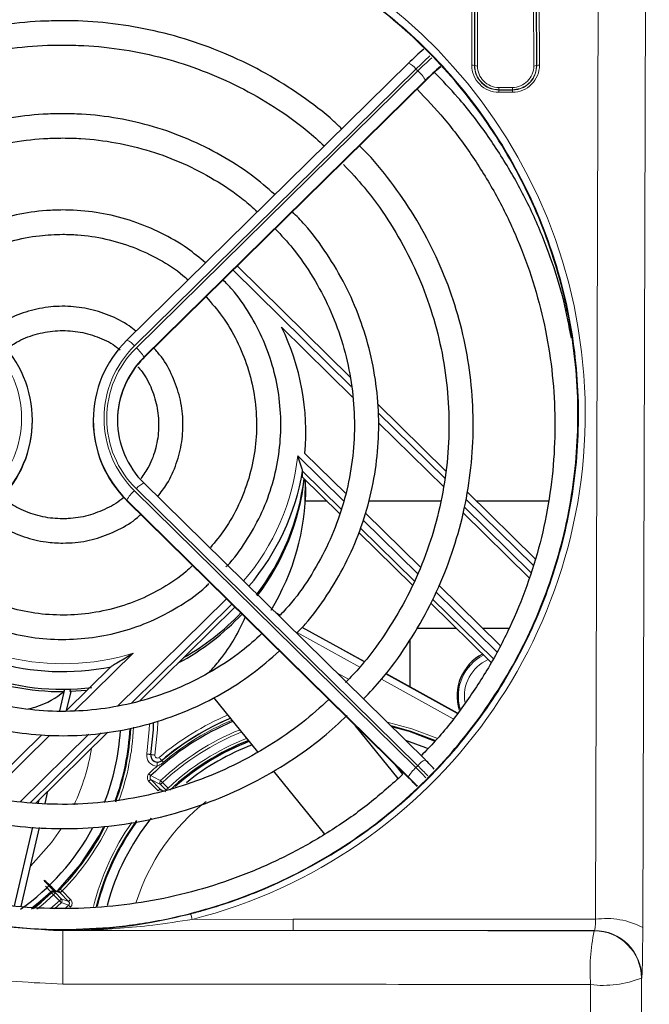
# Model space of a CAD drawing. Header units: millimetres. Extents: x 5 to 418, y 2 to 292.
# Tile 34 of 55: x 113 to 128, y 208 to 232. Entities that reach past the tile are written whole.
import ezdxf

# ---------------------------------------------------------------- set-up
doc = ezdxf.new("R2010")
doc.units = ezdxf.units.MM
doc.layers.add('SLD-0', color=7, linetype='Continuous')
doc.styles.add('SLDTEXTSTYLE0', font='TXT', dxfattribs={"width": 0.605})
doc.dimstyles.new('SLDDIMSTYLE0', dxfattribs={"dimtxt": 3.5, "dimasz": 3.302, "dimexe": 0, "dimexo": 0.0625, "dimgap": 0.875, "dimtad": 1, "dimlfac": 3, "dimrnd": 1e-09, "dimzin": 12, "dimdsep": 46, "dimtxsty": 'SLDTEXTSTYLE0', "dimsah": 1, "dimcen": 0.09, "dimadec": 0, "dimazin": 3, "dimtfac": 1, "dimtofl": 0, "dimtmove": 0, "dimatfit": 3, "dimfxl": 1, "dimfrac": 2, "dimtolj": 1, "dimtzin": 12, "dimarcsym": 0})

# ---------------------------------------------------------------- blocks, each defined once
blk = doc.blocks.new('_D')
at = {"layer": 'SLD-0', "color": 7}
for p, q in [((45.911, 228.039), (45.911, 260.1)), ((138.244, 228.039), (138.244, 260.1)), ((45.911, 259.1), (138.244, 259.1))]:
    blk.add_line(p, q, dxfattribs=at)
for points in [[(45.911, 259.1), (49.213, 258.592), (49.213, 259.608)], [(138.244, 259.1), (134.942, 259.608), (134.942, 258.592)]]:
    blk.add_solid(points, dxfattribs=at)
at = {"layer": 'SLD-0', "color": 7, "insert": (88.067, 263.612), "char_height": 3.5, "attachment_point": 1, "style": 'SLDTEXTSTYLE0'}
blk.add_mtext('277', dxfattribs=at)
blk = doc.blocks.new('_D_1')
at = {"layer": 'SLD-0', "color": 7}
for p, q in [((115.411, 243.206), (149.244, 243.206)), ((148.244, 243.206), (148.244, 118.872)), ((117.033, 118.872), (149.244, 118.872))]:
    blk.add_line(p, q, dxfattribs=at)
for centre, start, end in [((145.558, 179.678), 63.4349, 116.5651), ((145.558, 182.4), 243.4349, 296.5651)]:
    blk.add_arc(centre, 6.006, start, end, dxfattribs=at)
for points in [[(148.244, 243.206), (147.736, 239.904), (148.752, 239.904)], [(148.244, 118.872), (148.752, 122.174), (147.736, 122.174)]]:
    blk.add_solid(points, dxfattribs=at)
at = {"layer": 'SLD-0', "color": 7, "insert": (143.732, 177.029), "char_height": 3.5, "attachment_point": 1, "rotation": 90, "style": 'SLDTEXTSTYLE0'}
blk.add_mtext('373', dxfattribs=at)

msp = doc.modelspace()

# ---------------------------------------------------------------- linework, layer by layer
at = {"color": 7, "linetype": 'Continuous', "lineweight": 18}
for p, q in [((123.9411, 230.795), (123.9579, 236.2421)), ((125.5969, 236.2421), (125.6136, 230.795)), ((126.996, 209.6872), (127.0777, 236.2421)), ((124.0246, 236.2305), (124.0078, 230.7834)), ((124.0143, 230.7834), (124.0309, 236.1668)), ((124.0976, 236.1552), (124.081, 230.7718)), ((125.4738, 230.7718), (125.4572, 236.1552)), ((125.5239, 236.1668), (125.5404, 230.7834)), ((125.547, 230.7834), (125.5302, 236.2305)), ((128.2442, 236.0395), (128.1625, 209.4846)), ((122.5624, 230.6968), (115.6129, 223.8547)), ((115.6601, 223.8082), (122.6095, 230.6504)), ((122.6095, 230.6504), (122.5624, 230.6968)), ((124.0078, 230.7834), (124.0143, 230.7834)), ((125.547, 230.7834), (125.5404, 230.7834)), ((115.8486, 223.5643), (122.8176, 230.4257)), ((122.7981, 230.4181), (115.8486, 223.5759)), ((124.6107, 230.1854), (124.6107, 230.2405)), ((124.6107, 230.2405), (124.944, 230.2405)), ((124.6107, 230.1784), (124.6107, 230.1854)), ((124.944, 230.1854), (124.6107, 230.1854)), ((124.6107, 230.1784), (124.6107, 230.1233)), ((124.6107, 230.1784), (124.944, 230.1784)), ((124.944, 230.1854), (124.944, 230.2405)), ((124.944, 230.1784), (124.944, 230.1854)), ((124.944, 230.1784), (124.944, 230.1233)), ((124.944, 230.1233), (124.6107, 230.1233)), ((120.9673, 222.8547), (118.0491, 225.7279)), ((115.8486, 223.5643), (115.8486, 223.5759)), ((123.2726, 220.585), (121.6266, 222.2056)), ((119.6448, 221.14), (120.774, 220.0282)), ((115.6129, 220.2786), (122.5624, 213.4364)), ((122.6095, 213.4829), (115.6601, 220.325)), ((115.4244, 220.0346), (115.4244, 220.0463)), ((122.3738, 213.2041), (115.4244, 220.0463)), ((115.4244, 220.0346), (122.3933, 213.1732)), ((125.4562, 218.4351), (123.7969, 220.0688)), ((121.2565, 219.5531), (122.6019, 218.2285)), ((123.0559, 217.7815), (124.5603, 216.3004)), ((115.1979, 214.9565), (117.8885, 217.6056)), ((118.0212, 217.475), (115.5473, 215.0393)), ((118.0867, 217.3936), (118.0867, 217.4105)), ((119.1117, 217.2542), (119.2068, 217.2016)), ((121.1796, 215.9183), (119.6326, 216.7752)), ((119.7516, 216.8998), (121.2823, 216.052)), ((115.5826, 216.2635), (114.1328, 214.8361)), ((120.6126, 215.7765), (120.8988, 215.618)), ((123.4794, 214.6445), (121.7141, 215.6223)), ((121.815, 215.7569), (123.5848, 214.7766)), ((113.5247, 214.2374), (111.9815, 212.718)), ((112.8009, 212.5965), (114.4901, 214.2596)), ((114.7911, 214.2947), (113.0379, 212.5686)), ((116.0202, 213.7586), (116.0179, 213.759)), ((116.2861, 213.6113), (116.2879, 213.6093)), ((122.5624, 213.4364), (122.6095, 213.4829)), ((116.2579, 213.0202), (116.0169, 213.1427)), ((116.0169, 213.1427), (116.2519, 212.9056)), ((116.2014, 212.8619), (115.9695, 213.0958)), ((116.2519, 212.9056), (116.3866, 212.8372)), ((116.395, 212.8819), (116.2579, 213.0202)), ((116.3053, 213.0671), (116.4423, 212.9288)), ((113.5642, 211.5881), (113.7913, 211.9136)), ((113.0473, 211.0028), (113.5642, 211.5881)), ((113.7594, 210.146), (113.614, 210.2924)), ((113.6612, 210.3393), (113.8067, 210.193)), ((113.7763, 210.3442), (113.6768, 210.378)), ((113.9879, 210.1312), (113.7763, 210.3442)), ((113.8259, 210.3887), (114.0351, 210.1782)), ((113.5439, 209.9513), (113.7594, 210.146)), ((113.8052, 210.0976), (113.6377, 209.9447)), ((113.8067, 210.193), (113.9879, 210.1312)), ((111.7552, 209.5845), (113.4874, 209.4188)), ((117.041, 209.6859), (119.5309, 209.6872)), ((119.5309, 209.6872), (119.5309, 209.4119)), ((119.5309, 209.6872), (126.996, 209.6872)), ((126.9708, 209.4119), (119.5309, 209.4119)), ((126.9637, 209.4027), (126.9708, 209.4119)), ((128.1373, 208.2455), (128.1302, 208.2363))]:
    msp.add_line(p, q, dxfattribs=at)
at = {"color": 7, "linetype": 'Continuous', "lineweight": 25}
for p, q in [((122.3753, 230.8402), (115.4258, 223.998)), ((115.8472, 223.5599), (122.8161, 230.4213)), ((122.8176, 230.4257), (122.8161, 230.4213)), ((120.9395, 223.0869), (118.1531, 225.8302)), ((120.9989, 222.5916), (119.2454, 224.318)), ((115.4258, 223.998), (115.4244, 223.9936)), ((115.8486, 223.5643), (115.8472, 223.5599)), ((123.2938, 220.7689), (121.6136, 222.4231)), ((113.094, 222.0083), (113.094, 222.02)), ((114.594, 222.02), (114.594, 222.0083)), ((123.2486, 220.3766), (121.6413, 221.9591)), ((119.8185, 221.2011), (120.8213, 220.2137)), ((120.7208, 219.8193), (119.7649, 220.7605)), ((119.7649, 220.6147), (119.7649, 220.7605)), ((122.7966, 213.6262), (115.8472, 220.4684)), ((119.7649, 220.6147), (120.6841, 219.7097)), ((119.8304, 220.0173), (119.8383, 220.5473)), ((125.5045, 218.5923), (123.8332, 220.2378)), ((115.4258, 220.0303), (115.4244, 220.0346)), ((115.4258, 220.0303), (122.3948, 213.1689)), ((120.3716, 220.0173), (119.8304, 220.0173)), ((123.1691, 220.0173), (121.3972, 220.0173)), ((125.8381, 220.0173), (124.0572, 220.0173)), ((121.3107, 219.7319), (122.6758, 218.3878)), ((125.3603, 218.1225), (123.7209, 219.7365)), ((125.4016, 218.2569), (123.7536, 219.8794)), ((121.1571, 219.244), (122.4723, 217.9491)), ((122.5187, 218.0492), (121.1956, 219.3519)), ((123.1294, 217.9412), (124.6409, 216.453)), ((124.4695, 216.1285), (122.9732, 217.6017)), ((115.7423, 215.0855), (118.0867, 217.3936)), ((119.2088, 217.2038), (119.1039, 217.262)), ((122.9271, 217.5013), (124.4188, 216.0326)), ((121.2841, 216.0544), (119.7538, 216.902)), ((123.5659, 216.8723), (122.5774, 216.8723)), ((124.8625, 216.8723), (124.2151, 216.8723)), ((122.4107, 216.5904), (122.4107, 215.4303)), ((115.0386, 215.9327), (113.9261, 214.8373)), ((123.5867, 214.779), (121.8168, 215.7593)), ((113.7702, 214.8381), (113.8939, 215.3719)), ((113.8868, 215.3719), (113.8733, 215.3135)), ((113.9392, 214.8502), (114.0471, 215.3156)), ((114.0243, 215.3161), (114.0379, 215.3748)), ((114.4392, 215.3425), (114.0243, 215.3161)), ((118.6631, 213.8275), (117.5749, 215.171)), ((122.1264, 213.1696), (121.0727, 214.4706)), ((113.3255, 214.246), (111.8121, 212.756)), ((113.1702, 212.553), (114.9591, 214.3144)), ((122.7981, 213.6218), (122.7966, 213.6262)), ((122.2429, 213.2699), (122.0492, 213.5091)), ((120.3098, 211.7945), (119.0442, 213.357)), ((122.3948, 213.1689), (122.3933, 213.1732)), ((113.2393, 212.5479), (113.2612, 212.6426)), ((113.4049, 212.5457), (113.4766, 212.8547)), ((112.6531, 210.0192), (113.1046, 211.967)), ((112.8148, 210.0002), (113.2679, 211.9544)), ((113.5484, 210.3692), (113.4203, 210.5045)), ((113.8953, 209.9488), (113.9871, 210.0364))]:
    msp.add_line(p, q, dxfattribs=at)
at = {"color": 7, "linetype": 'Continuous', "lineweight": 18, "flags": 128}
for points in [[(115.9189, 213.7732), (115.9775, 214.3776), (115.9828, 214.5109)], [(116.0836, 214.539), (116.0773, 214.3725), (116.0179, 213.759)], [(116.1867, 214.57), (116.1796, 214.3674), (116.1192, 213.7444)], [(121.8514, 214.5568), (122.4601, 214.395), (123.0751, 214.1603)], [(116.0179, 213.759), (116.0157, 213.7593), (116.0099, 213.7601), (116.0006, 213.7614), (115.9883, 213.7632), (115.9734, 213.7654), (115.9564, 213.7678), (115.938, 213.7705), (115.9189, 213.7732)], [(116.1192, 213.7444), (116.1001, 213.7471), (116.0817, 213.7498), (116.0648, 213.7522), (116.0498, 213.7544), (116.0375, 213.7561), (116.0283, 213.7575), (116.0224, 213.7583), (116.0202, 213.7586)], [(116.2861, 213.6113), (116.2847, 213.613), (116.2809, 213.6175), (116.2749, 213.6247), (116.2668, 213.6342), (116.2571, 213.6457), (116.246, 213.6588), (116.234, 213.6729), (116.2216, 213.6877)], [(116.1704, 213.4707), (116.1711, 213.49), (116.1719, 213.5086), (116.1726, 213.5257), (116.1732, 213.5408), (116.1737, 213.5532), (116.1741, 213.5625), (116.1743, 213.5684), (116.1744, 213.5706)], [(116.3243, 213.5662), (116.3166, 213.5753), (116.3096, 213.5836), (116.3033, 213.591), (116.298, 213.5973), (116.2938, 213.6023), (116.2906, 213.606), (116.2886, 213.6084), (116.2879, 213.6093)], [(116.0169, 213.1427), (116.0158, 213.1417), (116.0131, 213.1389), (116.0086, 213.1345), (116.0027, 213.1287), (115.9956, 213.1216), (115.9875, 213.1136), (115.9787, 213.1049), (115.9695, 213.0958)], [(116.0176, 213.2375), (116.0164, 213.2389), (116.0134, 213.2419), (116.009, 213.2464), (116.0032, 213.2524), (115.9963, 213.2595), (115.9885, 213.2676), (115.98, 213.2763), (115.9713, 213.2853)], [(116.2519, 212.9056), (116.2618, 212.8973), (116.2691, 212.8931)], [(116.2579, 213.0202), (116.259, 213.0213), (116.2618, 213.024), (116.2662, 213.0284), (116.2721, 213.0343), (116.2792, 213.0413), (116.2874, 213.0494), (116.2962, 213.0581), (116.3053, 213.0671)], [(116.2596, 213.1156), (116.2609, 213.1142), (116.2637, 213.1112), (116.2681, 213.1066), (116.2738, 213.1005), (116.2806, 213.0933), (116.2883, 213.0851), (116.2967, 213.0763), (116.3053, 213.0671)], [(116.395, 212.8819), (116.396, 212.883), (116.3988, 212.8857), (116.4033, 212.8901), (116.4091, 212.896), (116.4163, 212.903), (116.4244, 212.9111), (116.4332, 212.9198), (116.4423, 212.9288)], [(113.0672, 209.9598), (113.2875, 210.1364), (113.5484, 210.3692)], [(113.5612, 210.3548), (113.2996, 210.1213), (113.068, 209.9362)], [(113.614, 210.2924), (113.3494, 210.0566), (113.2015, 209.9363)], [(113.5682, 210.3408), (113.565, 210.3473), (113.5612, 210.3548)], [(113.5682, 210.3408), (113.5695, 210.3394), (113.5724, 210.3364), (113.5767, 210.3317), (113.5824, 210.3257), (113.5893, 210.3185), (113.597, 210.3103), (113.6053, 210.3015), (113.614, 210.2924)], [(113.614, 210.2924), (113.6231, 210.3014), (113.6319, 210.3102), (113.64, 210.3182), (113.6471, 210.3253), (113.653, 210.3311), (113.6574, 210.3355), (113.6602, 210.3383), (113.6612, 210.3393)], [(113.6543, 210.3535), (113.6582, 210.3455), (113.6612, 210.3393)], [(113.8259, 210.3887), (113.8166, 210.398), (113.8076, 210.4068), (113.7993, 210.415), (113.7921, 210.4221), (113.7862, 210.4279), (113.7818, 210.4322), (113.7792, 210.4348), (113.7785, 210.4355)], [(113.7594, 210.146), (113.7685, 210.1551), (113.7773, 210.1638), (113.7854, 210.1719), (113.7925, 210.1789), (113.7984, 210.1848), (113.8028, 210.1892), (113.8056, 210.1919), (113.8067, 210.193)], [(113.7594, 210.146), (113.7681, 210.1368), (113.7765, 210.1279), (113.7843, 210.1196), (113.7912, 210.1124), (113.7969, 210.1063), (113.8012, 210.1018), (113.804, 210.0988), (113.8052, 210.0976)], [(113.9871, 210.0364), (113.9883, 210.0353), (113.9911, 210.0323), (113.9955, 210.0278), (114.0013, 210.0219), (114.0083, 210.0147), (114.0162, 210.0066), (114.0247, 209.9978), (114.0336, 209.9887)], [(114.0351, 210.1782), (114.026, 210.1691), (114.0172, 210.1604), (114.0091, 210.1523), (114.002, 210.1453), (113.9961, 210.1394), (113.9917, 210.135), (113.9889, 210.1323), (113.9879, 210.1312)], [(126.9292, 185.8779), (126.9237, 188.1497), (126.9011, 197.392), (126.8751, 208.0741)], [(128.1302, 208.2363), (128.165, 194.0632), (128.185, 185.9335)]]:
    msp.add_lwpolyline(points, dxfattribs=at)
at = {"color": 7, "linetype": 'Continuous', "lineweight": 25, "flags": 128}
for points in [[(116.0202, 213.7586), (116.0797, 214.3724), (116.0859, 214.5351)], [(123.0316, 214.1066), (122.4397, 214.3315), (121.9408, 214.4688)], [(123.0211, 214.0917), (122.4008, 214.3251), (121.9652, 214.4448)], [(122.3044, 214.1108), (122.8022, 213.9314), (122.8397, 213.9157)], [(114.2819, 211.0451), (114.7442, 211.754), (114.8514, 211.9552)], [(113.6846, 210.3672), (113.7253, 210.4074), (114.2819, 211.0451)], [(113.1215, 209.9583), (113.3066, 210.1076), (113.5682, 210.3408)]]:
    msp.add_lwpolyline(points, dxfattribs=at)
at = {"color": 7, "linetype": 'Continuous', "lineweight": 25}
for centre, radius, start, end in [((127.002, 226.1731), 6.5697, 130.22064, 134.78717), ((127.48, 225.6986), 6.6479, 130.43173, 134.77096), ((126.7992, 226.4178), 5.6494, 129.9077, 134.8111), ((114.0153, 221.7453), 5.8287, 354.64278, 26.19277), ((110.331, 222.02), 2.7624, 314.39911, 45.60089), ((117.3571, 222.02), 2.7624, 134.39911, 225.60089), ((117.3777, 222.0053), 2.1836, 134.44537, 179.92113), ((117.3723, 222.02), 2.1777, 134.39923, 225.60077), ((110.3242, 222.0121), 2.7699, 314.44524, 359.92125), ((117.3639, 222.0121), 2.7699, 180.07875, 225.55476), ((113.9757, 221.7303), 5.8699, 319.48763, 350.48969), ((113.9832, 221.2895), 5.8618, 322.31834, 353.03266), ((113.9875, 221.2294), 5.8573, 322.67582, 353.56012), ((114.0047, 220.3778), 5.8393, 328.51597, 359.97262), ((113.8401, 221.4244), 6.0534, 223.47915, 276.8482), ((113.8424, 221.8694), 6.0611, 226.46338, 281.34177), ((113.8868, 221.3689), 5.9871, 299.41558, 316.65013), ((113.8345, 221.3549), 6.0416, 223.04509, 270.36794), ((113.8872, 221.3097), 5.9861, 297.95912, 317.05169), ((124.744, 215.2057), 1.1667, 117.41664, 197.45478), ((120.5774, 208.539), 6.644, 112.9191, 130.23145), ((109.444, 214.7057), 5.8333, 338.58932, 356.42995), ((109.444, 214.7057), 6.0667, 339.81988, 357.1668), ((109.444, 214.7057), 6.0845, 339.68823, 357.11919), ((120.5774, 208.539), 6.5473, 112.67487, 134.14099), ((120.5774, 208.539), 5.9642, 111.0262, 133.28795), ((120.5774, 208.539), 5.9387, 110.94625, 131.77346), ((120.5774, 208.539), 5.8333, 110.60856, 129.13614), ((116.1811, 213.7354), 0.165, 171.8051, 267.66706), ((116.7887, 207.5186), 8.5651, 43.37919, 45.44389), ((116.3939, 207.1298), 8.5239, 43.27924, 45.44872), ((117.1439, 207.8417), 7.4821, 43.2446, 45.44491), ((120.5774, 208.539), 5.8333, 141.26973, 165.22739), ((109.444, 214.7057), 5.8333, 305.11521, 331.66048), ((109.444, 214.7057), 6.0845, 315.42792, 333.35996), ((120.5774, 208.539), 6.0845, 143.836, 166.12542), ((120.5774, 208.539), 6.0667, 144.0647, 165.96739)]:
    msp.add_arc(centre, radius, start, end, dxfattribs=at)
at = {"color": 7, "linetype": 'Continuous', "lineweight": 18}
for centre, radius, start, end in [((129.02, 224.1556), 9.1918, 131.69068, 134.63154), ((129.0622, 224.1145), 9.1846, 131.69408, 134.63268), ((122.2118, 230.433), 0.4388, 36.95893, 68.11989), ((122.0736, 230.0228), 0.8253, 28.62105, 49.50798), ((123.9566, 230.6863), 0.1098, 62.19766, 98.09487), ((124.6107, 230.7929), 0.6696, 179.82365, 270), ((124.0655, 230.8804), 0.1097, 242.19129, 278.10881), ((124.6107, 230.7702), 0.5297, 179.82365, 270), ((124.944, 230.7929), 0.6696, 270, 0.17635), ((124.944, 230.7702), 0.5297, 270, 0.17635), ((125.4892, 230.8804), 0.1097, 261.89047, 297.80943), ((125.5982, 230.6863), 0.1098, 81.90513, 117.80234), ((110.3243, 222.0666), 2.5025, 314.39905, 45.60095), ((117.3638, 222.0666), 2.5025, 134.39916, 225.60084), ((115.2624, 223.5909), 0.4387, 36.95743, 68.12139), ((117.3655, 222.0666), 2.4376, 134.39922, 225.60078), ((115.1243, 223.1807), 0.8252, 28.6187, 49.51034), ((113.9814, 221.7544), 5.6966, 319.39761, 353.8084), ((116.0107, 220.0613), 0.4388, 111.87963, 143.04177), ((116.1488, 219.651), 0.8252, 130.4908, 151.38017), ((113.8442, 221.8985), 5.897, 226.70578, 287.14483), ((124.744, 215.2057), 1.1336, 116.87265, 196.3379), ((124.744, 215.2057), 0.9832, 113.89965, 189.71343), ((120.5774, 208.539), 6.744, 113.16393, 130.23145), ((120.5774, 208.539), 6.6414, 112.91244, 130.23145), ((120.5774, 208.539), 6.5849, 112.77062, 130.23145), ((109.444, 214.7057), 6.1512, 340.16526, 357.45017), ((120.5774, 208.539), 6.2919, 111.99213, 133.33335), ((120.5774, 208.539), 6.2253, 111.80453, 133.33335), ((120.5774, 208.539), 6.0307, 111.23114, 133.28795), ((109.444, 214.7057), 5.1667, 334.89655, 351.14952), ((116.1811, 213.7354), 0.2649, 171.8051, 267.66706), ((116.1811, 213.7354), 0.1626, 171.8051, 310.23145), ((116.1811, 213.7354), 0.0626, 171.8051, 310.23145), ((122.9601, 213.2191), 0.4387, 111.87868, 143.04346), ((120.5774, 208.539), 6.6139, 131.7841, 134.14099), ((123.0982, 212.8089), 0.8252, 130.49005, 151.38091), ((115.0426, 205.7993), 10.7179, 43.5741, 45.44357), ((115.0919, 205.8479), 10.7148, 43.58417, 45.44346), ((16.0803, 14.6938), 222.2771, 63.211675, 63.281522), ((116.3054, 213.0671), 0.0667, 133.36364, 224.64268), ((120.5774, 208.539), 5.1667, 128.15867, 162.2926), ((109.444, 214.7057), 6.1512, 315.42792, 333.55902), ((120.5774, 208.539), 6.1512, 144.87506, 166.25438), ((113.5952, 210.3316), 0.0601, 56.74764, 141.24687), ((113.607, 210.3064), 0.0667, 44.91271, 133.39594), ((113.614, 210.2923), 0.0667, 44.91154, 133.3536), ((113.729, 210.2973), 0.0665, 44.77266, 71.23935), ((113.7593, 210.146), 0.0667, 313.45268, 44.76303), ((136.7429, 278.0283), 71.6988, 251.342074, 251.495464), ((116.2652, 209.5178), 0.7938, 12.23015, 22.25804), ((127.2666, 207.7856), 1.9208, 62.19709, 98.09791), ((-183.4255, 208.4122), 297.2713, 359.93689, 0.192364), ((131.6839, 208.4205), 4.8212, 168.24491, 184.12004), ((126.9633, 208.2357), 1.167, 0.02952, 89.97646), ((126.9703, 208.2449), 1.167, 0.02959, 89.97639), ((127.1879, 210.5901), 2.5354, 262.9127, 291.8181)]:
    msp.add_arc(centre, radius, start, end, dxfattribs=at)
for centre, major_axis, ratio, start_param, end_param in [((113.844, 222.1831), (0, 12.8996), 0.999992, 3.3920394, 7.5737685), ((126.9702, 209.7451), (0, 0.3333), 0.0785478, 3.1642819, 4.5378561), ((128.1367, 209.7451), (0, 1.5), 0.0174551, 3.1642819, 4.5378561)]:
    msp.add_ellipse(centre, major_axis=major_axis, ratio=ratio, start_param=start_param, end_param=end_param, dxfattribs=at)
at = {"color": 7, "linetype": 'Continuous', "lineweight": 25}
msp.add_ellipse((113.844, 221.3021), major_axis=(4.4332, -4.2618), ratio=0.9486814, start_param=5.4818449, end_param=5.4856474, dxfattribs=at)
for points, knots in [([(113.844, 209.4346), (113.7774, 209.4349), (113.4439, 209.4366), (112.5765, 209.4787), (111.2417, 209.6684), (109.5253, 210.1416), (107.7248, 210.9355), (105.9536, 212.1025), (104.3899, 213.5572), (103.0971, 215.2399), (102.0908, 217.136), (101.4167, 219.1708), (101.0903, 221.3167), (101.1315, 223.4816), (101.5445, 225.6339), (102.3136, 227.6714), (103.4306, 229.5674), (104.8387, 231.2256), (106.522, 232.6311), (108.3897, 233.7133), (110.4258, 234.4692), (112.5237, 234.8658), (114.6705, 234.9067), (116.7631, 234.5953), (118.7888, 233.9373), (120.6594, 232.9637), (122.3583, 231.6832), (123.8149, 230.1472), (125.0094, 228.3713), (125.8896, 226.4246), (126.4379, 224.3324), (126.6253, 222.1815), (126.4437, 220.003), (125.8965, 217.8976), (124.9886, 215.8942), (123.7639, 214.0933), (122.2368, 212.5138), (120.4889, 211.2364), (118.5373, 210.2657), (116.7389, 209.7293), (115.1553, 209.4739), (114.2827, 209.4477), (113.844, 209.4346)], [0, 0, 0, 0, 0.0024859, 0.0124341, 0.0323611, 0.0526233, 0.0787188, 0.1055704, 0.1317054, 0.1585771, 0.1850965, 0.2123645, 0.2392479, 0.2668998, 0.2939679, 0.3218249, 0.3488094, 0.3765943, 0.4032605, 0.4307236, 0.4569832, 0.4840228, 0.5099717, 0.5366786, 0.5625444, 0.5891513, 0.6151906, 0.6419657, 0.6683598, 0.6954976, 0.7222802, 0.7498247, 0.776862, 0.8046825, 0.8317223, 0.8595604, 0.8863436, 0.9139265, 0.9403107, 0.9674812, 0.9836518, 1, 1, 1, 1]), ([(113.844, 231.8907), (113.6605, 231.8878), (113.1326, 231.8793), (112.2635, 231.7852), (111.2508, 231.5765), (110.2651, 231.2658), (109.316, 230.8587), (108.4161, 230.3562), (107.6215, 229.8134), (107.162, 229.4029), (106.9579, 229.2205)], [0, 0, 0, 0, 0.0727032, 0.209048, 0.3454347, 0.4818202, 0.6182022, 0.7545793, 0.8909502, 1, 1, 1, 1]), ([(120.729, 229.2194), (120.6655, 229.2815), (120.3576, 229.5826), (119.734, 230.0465), (118.8666, 230.5999), (117.9411, 231.0571), (116.9746, 231.4208), (115.9751, 231.6853), (114.9715, 231.845), (114.2574, 231.889), (113.8876, 231.8906), (113.844, 231.8907)], [0, 0, 0, 0, 0.0354218, 0.1717547, 0.3080972, 0.4444485, 0.5808087, 0.717176, 0.8535496, 0.982768, 1, 1, 1, 1]), ([(107.3852, 228.7998), (107.5936, 228.9834), (108.0511, 229.3863), (108.8376, 229.9112), (109.7171, 230.3858), (110.6441, 230.7647), (111.606, 231.0465), (112.5926, 231.2265), (113.3431, 231.2867), (113.7605, 231.2901), (113.844, 231.2907)], [0, 0, 0, 0, 0.1181251, 0.2592459, 0.4003559, 0.5414561, 0.6825478, 0.8236317, 0.9647103, 1, 1, 1, 1]), ([(113.844, 231.2907), (114.0169, 231.2879), (114.5236, 231.2797), (115.361, 231.1878), (116.3419, 230.9812), (117.2951, 230.6727), (118.2111, 230.2688), (119.0756, 229.7691), (119.7774, 229.2778), (120.1599, 228.9243), (120.2989, 228.7959)], [0, 0, 0, 0, 0.073044, 0.2140711, 0.3551449, 0.4962202, 0.6372992, 0.7783838, 0.9194756, 1, 1, 1, 1]), ([(126.4002, 224.0455), (126.3429, 224.3511), (126.2156, 225.031), (125.895, 226.0574), (125.4651, 227.1182), (124.9369, 228.1361), (124.3153, 229.1003), (123.6784, 229.9336), (123.2156, 230.4116), (123.0194, 230.6142)], [0, 0, 0, 0, 0.1246171, 0.2772322, 0.4298494, 0.5824715, 0.7350984, 0.8877316, 1, 1, 1, 1]), ([(122.5916, 230.2002), (122.8181, 229.9607), (123.3016, 229.4495), (123.9439, 228.5844), (124.5324, 227.6326), (125.0264, 226.6294), (125.424, 225.5858), (125.7211, 224.5101), (125.9154, 223.4119), (126.0051, 222.3007), (125.9894, 221.186), (125.8685, 220.0776), (125.6433, 218.9851), (125.3159, 217.9178), (124.8889, 216.8854), (124.3672, 215.8955), (123.75, 214.9617), (123.1894, 214.2361), (122.8084, 213.8504), (122.6903, 213.7309)], [0, 0, 0, 0, 0.0539538, 0.1151766, 0.1764028, 0.2376326, 0.2988656, 0.3601014, 0.42134, 0.4825806, 0.5438227, 0.6050653, 0.6663079, 0.7275496, 0.7887898, 0.8500279, 0.9112634, 0.972496, 1, 1, 1, 1]), ([(113.844, 229.5934), (113.6823, 229.5904), (113.2185, 229.5819), (112.4563, 229.4876), (111.5733, 229.2788), (110.7203, 228.9697), (109.9115, 228.5632), (109.1988, 228.1079), (108.7907, 227.7526), (108.6092, 227.5946)], [0, 0, 0, 0, 0.0844751, 0.2422676, 0.4001236, 0.5579765, 0.7158229, 0.8736601, 1, 1, 1, 1]), ([(119.0795, 227.5953), (118.8911, 227.7584), (118.4755, 228.1181), (117.7544, 228.576), (116.9445, 228.9796), (116.0906, 229.286), (115.207, 229.492), (114.4527, 229.5827), (113.9973, 229.5907), (113.844, 229.5934)], [0, 0, 0, 0, 0.1308534, 0.2886408, 0.4464448, 0.6042626, 0.7620939, 0.9199356, 1, 1, 1, 1]), ([(109.0405, 227.17), (109.1758, 227.2907), (109.5263, 227.6033), (110.167, 228.017), (110.9411, 228.4117), (111.7605, 228.7084), (112.6094, 228.9053), (113.3095, 228.9852), (113.7218, 228.9915), (113.844, 228.9934)], [0, 0, 0, 0, 0.1039541, 0.2692789, 0.4345843, 0.599872, 0.7651448, 0.9304052, 1, 1, 1, 1]), ([(113.844, 228.9934), (113.9935, 228.9906), (114.433, 228.9825), (115.159, 228.891), (116.0054, 228.6848), (116.8213, 228.3792), (117.5901, 227.9756), (118.2049, 227.5713), (118.5326, 227.2735), (118.647, 227.1695)], [0, 0, 0, 0, 0.0851174, 0.2502899, 0.4155351, 0.5807835, 0.7460391, 0.9113065, 1, 1, 1, 1]), ([(121.2674, 215.1319), (121.4216, 215.2954), (121.8104, 215.7075), (122.342, 216.4448), (122.8653, 217.3235), (123.2917, 218.2526), (123.6207, 219.2189), (123.8479, 220.2134), (123.9712, 221.2254), (123.9892, 222.2445), (123.9019, 223.2601), (123.71, 224.2616), (123.4157, 225.2388), (123.0215, 226.1809), (122.5338, 227.0805), (121.9488, 227.9194), (121.4858, 228.4969), (121.198, 228.7697), (121.1583, 228.8074)], [0, 0, 0, 0, 0.0443875, 0.11189083, 0.17938952, 0.24688365, 0.31437341, 0.38185924, 0.44934229, 0.5168229, 0.58430249, 0.65178159, 0.7192613, 0.78674226, 0.85422626, 0.92171322, 0.98920439, 1, 1, 1, 1]), ([(120.7762, 228.3357), (120.9491, 228.1521), (121.3492, 227.7273), (121.8813, 226.9828), (122.3801, 226.1266), (122.7821, 225.2214), (123.0861, 224.2803), (123.2878, 223.3128), (123.3854, 222.3297), (123.3776, 221.342), (123.2644, 220.3606), (123.0473, 219.3962), (122.7283, 218.4597), (122.3121, 217.5605), (121.7986, 216.7127), (121.3027, 216.0341), (120.9496, 215.6683), (120.8267, 215.5409)], [0, 0, 0, 0, 0.05323835, 0.12317254, 0.19311199, 0.26305724, 0.333008, 0.4029634, 0.4729226, 0.54288442, 0.61284801, 0.68281099, 0.75277272, 0.82273156, 0.8926867, 0.96263729, 1, 1, 1, 1]), ([(113.844, 227.214), (113.7086, 227.211), (113.3223, 227.2024), (112.6896, 227.1073), (111.964, 226.8996), (111.2782, 226.589), (110.7244, 226.2571), (110.4304, 225.9993), (110.3242, 225.9061)], [0, 0, 0, 0, 0.1056556, 0.301469, 0.497397, 0.6933165, 0.8892199, 1, 1, 1, 1]), ([(117.3663, 225.9085), (117.2203, 226.0306), (116.8827, 226.3131), (116.2795, 226.6572), (115.5849, 226.9481), (114.854, 227.1367), (114.2678, 227.2078), (113.9304, 227.2128), (113.844, 227.214)], [0, 0, 0, 0, 0.1492095, 0.3450147, 0.540854, 0.7367238, 0.9326199, 1, 1, 1, 1]), ([(119.6326, 216.7752), (119.6975, 216.8415), (119.9721, 217.1221), (120.3764, 217.6867), (120.8343, 218.4582), (121.1922, 219.2814), (121.4523, 220.1386), (121.6094, 221.0201), (121.6616, 221.9135), (121.6083, 222.8067), (121.4503, 223.6879), (121.1894, 224.5448), (120.8303, 225.3671), (120.373, 226.139), (119.9321, 226.7449), (119.6168, 227.0634), (119.5126, 227.1687)], [0, 0, 0, 0, 0.02414784, 0.10228001, 0.18040386, 0.25851988, 0.33662836, 0.4147309, 0.4928284, 0.57092317, 0.6490165, 0.72711015, 0.80520661, 0.8833071, 0.96141352, 1, 1, 1, 1]), ([(119.0875, 226.7502), (119.2367, 226.5909), (119.5827, 226.2214), (120.0297, 225.5644), (120.4349, 224.8049), (120.7414, 224.0007), (120.9476, 223.1664), (121.0499, 222.3136), (121.0468, 221.4549), (120.9385, 220.6027), (120.7261, 219.7699), (120.4142, 218.9673), (120.002, 218.2115), (119.5985, 217.6181), (119.305, 217.3061), (119.2088, 217.2038)], [0, 0, 0, 0, 0.0618764, 0.1435097, 0.2251531, 0.3068068, 0.3884697, 0.4701404, 0.5518169, 0.6334965, 0.7151758, 0.7968519, 0.8785227, 0.9601857, 1, 1, 1, 1]), ([(110.7467, 225.4902), (110.92, 225.6255), (111.2789, 225.9056), (111.8972, 226.2244), (112.5665, 226.4603), (113.2222, 226.5923), (113.6514, 226.6073), (113.844, 226.614)], [0, 0, 0, 0, 0.1967613, 0.4074117, 0.6180167, 0.8285845, 1, 1, 1, 1]), ([(113.844, 226.614), (113.9646, 226.6113), (114.3214, 226.6033), (114.9101, 226.5123), (115.5915, 226.309), (116.2291, 226.0014), (116.682, 225.7222), (116.8955, 225.5242), (116.9369, 225.4858)], [0, 0, 0, 0, 0.10730624, 0.31768739, 0.52820855, 0.73873901, 0.949293, 1, 1, 1, 1]), ([(117.8753, 218.3971), (117.8842, 218.4058), (118.0715, 218.5886), (118.3654, 219.0111), (118.739, 219.6556), (119.0083, 220.3523), (119.1787, 221.0772), (119.2442, 221.8189), (119.2042, 222.5623), (119.0591, 223.2925), (118.8132, 223.9968), (118.4656, 224.656), (118.1257, 225.1577), (117.8768, 225.4103), (117.8028, 225.4853)], [0, 0, 0, 0, 0.0047811, 0.1003159, 0.195834, 0.2913353, 0.3868208, 0.4822945, 0.5777597, 0.6732215, 0.7686834, 0.8641506, 0.959628, 1, 1, 1, 1]), ([(117.3806, 225.0697), (117.5184, 224.9116), (117.8104, 224.5767), (118.1523, 223.9893), (118.4194, 223.3408), (118.5839, 222.6591), (118.6447, 221.9613), (118.5996, 221.2622), (118.4504, 220.5768), (118.1974, 219.9226), (117.8798, 219.3452), (117.6092, 219.0197), (117.4886, 218.8746)], [0, 0, 0, 0, 0.0920963, 0.1951619, 0.2982527, 0.4013668, 0.5045006, 0.6076479, 0.7108, 0.8139475, 0.9170831, 1, 1, 1, 1]), ([(115.6477, 224.2164), (115.5929, 224.262), (115.3957, 224.4263), (114.9917, 224.6214), (114.458, 224.7902), (113.8985, 224.8512), (113.3372, 224.8101), (112.7964, 224.6617), (112.355, 224.4627), (112.1247, 224.282), (112.0407, 224.2161)], [0, 0, 0, 0, 0.0551313, 0.1987376, 0.3424044, 0.4861247, 0.6298859, 0.773666, 0.9174408, 1, 1, 1, 1]), ([(112.424, 223.7554), (112.5145, 223.8224), (112.7383, 223.988), (113.1585, 224.1507), (113.6504, 224.2446), (114.154, 224.2329), (114.6394, 224.114), (115.017, 223.9519), (115.2026, 223.8027), (115.2595, 223.7569)], [0, 0, 0, 0, 0.1111151, 0.2746063, 0.4379963, 0.6013157, 0.7646005, 0.9278828, 1, 1, 1, 1]), ([(116.1876, 220.1332), (116.2668, 220.2359), (116.4592, 220.4852), (116.6614, 220.9454), (116.7975, 221.4825), (116.8252, 222.0366), (116.7491, 222.5864), (116.5656, 223.1088), (116.3437, 223.5217), (116.1549, 223.7292), (116.0908, 223.7997)], [0, 0, 0, 0, 0.09712512, 0.23580516, 0.37442599, 0.51299877, 0.65154066, 0.79007048, 0.92860944, 1, 1, 1, 1]), ([(115.6935, 223.3415), (115.7306, 223.3004), (115.8782, 223.1369), (116.0498, 222.7875), (116.1929, 222.3168), (116.227, 221.8227), (116.1537, 221.3355), (116.0033, 220.9083), (115.8396, 220.6746), (115.7706, 220.5762)], [0, 0, 0, 0, 0.05530056, 0.21999865, 0.38482253, 0.54975843, 0.7147712, 0.87979506, 1, 1, 1, 1]), ([(119.7649, 220.7605), (119.7646, 220.7631), (119.7639, 220.7688), (119.7574, 220.7946), (119.7421, 220.8484), (119.7051, 220.9672), (119.6695, 221.0713), (119.645, 221.1394), (119.6448, 221.14)], [0, 0, 0, 0, 0.0626703, 0.1400382, 0.2626467, 0.5001029, 0.9961642, 1, 1, 1, 1]), ([(113.844, 219.5836), (113.7618, 219.5861), (113.5135, 219.5937), (113.1063, 219.684), (112.6716, 219.8651), (112.4354, 220.0498), (112.3295, 220.1325)], [0, 0, 0, 0, 0.1496216, 0.4518329, 0.754456, 1, 1, 1, 1]), ([(115.3606, 220.1262), (115.3565, 220.122), (115.2361, 220.0008), (114.9342, 219.8335), (114.4726, 219.6478), (114.0968, 219.588), (113.8873, 219.5844), (113.844, 219.5836)], [0, 0, 0, 0, 0.0109053, 0.3145103, 0.6179015, 0.9211126, 1, 1, 1, 1]), ([(113.844, 218.9836), (113.9467, 218.9868), (114.2355, 218.9958), (114.7058, 219.091), (115.2217, 219.3045), (115.5816, 219.5119), (115.7413, 219.6673), (115.7681, 219.6933)], [0, 0, 0, 0, 0.1467885, 0.4131214, 0.6797315, 0.9463075, 1, 1, 1, 1]), ([(111.9144, 219.6878), (111.9159, 219.6863), (112.047, 219.5528), (112.3732, 219.357), (112.8787, 219.1235), (113.3806, 219.0028), (113.7055, 218.9894), (113.844, 218.9836)], [0, 0, 0, 0, 0.0030646, 0.2692419, 0.5355338, 0.8019361, 1, 1, 1, 1]), ([(117.0281, 218.4117), (116.9832, 218.3681), (116.7698, 218.161), (116.3183, 217.8681), (115.6871, 217.5474), (115.0099, 217.3286), (114.3085, 217.209), (113.5966, 217.1932), (112.8904, 217.2812), (112.2045, 217.4701), (111.5577, 217.7599), (111.028, 218.0812), (110.7467, 218.3357), (110.6396, 218.4326)], [0, 0, 0, 0, 0.0269965, 0.1282522, 0.2294848, 0.3306964, 0.4318907, 0.5330726, 0.6342475, 0.7354203, 0.8365966, 0.937783, 1, 1, 1, 1]), ([(110.2148, 218.0079), (110.2863, 217.9391), (110.5375, 217.6973), (111.0408, 217.3646), (111.7085, 217.0195), (112.4226, 216.7748), (113.1633, 216.6293), (113.9177, 216.5874), (114.6707, 216.6495), (115.4072, 216.8151), (116.1149, 217.0785), (116.7713, 217.4435), (117.2208, 217.7502), (117.4252, 217.9544), (117.4532, 217.9824)], [0, 0, 0, 0, 0.0376834, 0.1323663, 0.227066, 0.3217816, 0.4165113, 0.5112516, 0.6059998, 0.7007505, 0.7954991, 0.8902416, 0.9849741, 1, 1, 1, 1]), ([(117.4557, 215.7863), (117.545, 215.8875), (117.7918, 216.167), (118.121, 216.6563), (118.2687, 216.9789), (118.3484, 217.1528)], [0, 0, 0, 0, 0.2071998, 0.5726628, 1, 1, 1, 1]), ([(118.761, 216.7466), (118.5962, 216.5978), (118.2174, 216.2556), (117.5457, 215.8151), (116.7727, 215.4179), (115.9547, 215.1182), (115.1064, 214.917), (114.2396, 214.8183), (113.3671, 214.8231), (112.5015, 214.9315), (111.6557, 215.142), (110.8413, 215.4507), (110.0734, 215.8566), (109.4281, 216.2882), (109.0724, 216.6158), (108.9287, 216.7481)], [0, 0, 0, 0, 0.0618859, 0.1422443, 0.2225934, 0.3029337, 0.3832665, 0.4635936, 0.5439168, 0.6242378, 0.7045581, 0.7848802, 0.8652059, 0.9455373, 1, 1, 1, 1]), ([(108.4931, 216.3193), (108.4967, 216.3156), (108.7079, 216.0957), (109.1945, 215.7273), (109.9473, 215.2302), (110.7617, 214.832), (111.6154, 214.527), (112.4998, 214.3223), (113.4023, 214.2198), (114.3108, 214.2213), (115.213, 214.3265), (116.0967, 214.5343), (116.9504, 214.8413), (117.7607, 215.2452), (118.5204, 215.7317), (118.9711, 216.1241), (119.1951, 216.3192)], [0, 0, 0, 0, 0.0013212, 0.0781844, 0.1550555, 0.2319343, 0.3088204, 0.3857126, 0.4626099, 0.5395112, 0.6164147, 0.6933183, 0.7702204, 0.8471195, 0.9240139, 1, 1, 1, 1]), ([(115.0344, 215.9267), (115.0351, 215.9281), (115.0366, 215.9314), (115.0508, 215.9431), (115.0942, 215.9731), (115.2544, 216.0707), (115.4275, 216.1713), (115.5628, 216.2517), (115.5819, 216.2631), (115.5826, 216.2635)], [0, 0, 0, 0, 0.0278644, 0.0623895, 0.1229838, 0.3040548, 0.9014961, 0.9967865, 1, 1, 1, 1]), ([(112.9889, 214.8879), (113.0464, 214.9016), (113.441, 214.9955), (113.6741, 215.167), (113.8733, 215.3135)], [0, 0, 0, 0, 0.1457627, 1, 1, 1, 1]), ([(120.414, 215.1191), (120.1994, 214.9253), (119.7387, 214.5091), (118.9497, 213.9679), (118.076, 213.4828), (117.1538, 213.0928), (116.1955, 212.7995), (115.2112, 212.6071), (114.2118, 212.5172), (113.2084, 212.5311), (112.212, 212.6485), (111.2337, 212.8681), (110.2843, 213.1877), (109.3734, 213.6027), (108.5151, 214.1126), (107.8106, 214.6196), (107.4244, 214.9857), (107.2788, 215.1238)], [0, 0, 0, 0, 0.0602102, 0.129303, 0.1983903, 0.2674727, 0.3365506, 0.405625, 0.4746966, 0.5437662, 0.6128349, 0.6819034, 0.7509727, 0.8200439, 0.8891179, 0.9581957, 1, 1, 1, 1]), ([(106.8482, 214.6998), (106.8984, 214.6489), (107.1885, 214.3545), (107.7897, 213.8902), (108.6454, 213.3194), (109.5614, 212.8441), (110.5203, 212.4613), (111.5142, 212.1772), (112.5322, 211.9941), (113.5639, 211.914), (114.5986, 211.9379), (115.6254, 212.0654), (116.6338, 212.2952), (117.613, 212.6251), (118.5536, 213.0509), (119.443, 213.5711), (120.2224, 214.1264), (120.6697, 214.5423), (120.8664, 214.7252)], [0, 0, 0, 0, 0.0139462, 0.0806225, 0.1473035, 0.2139889, 0.2806787, 0.3473721, 0.4140687, 0.4807679, 0.5474689, 0.6141708, 0.6808725, 0.7475734, 0.8142724, 0.8809689, 0.9476622, 1, 1, 1, 1]), ([(116.1744, 213.5706), (116.1921, 213.5716), (116.2271, 213.5734), (116.2646, 213.591), (116.2831, 213.6055), (116.2879, 213.6093)], [0, 0, 0, 0, 0.4295751, 0.8517962, 1, 1, 1, 1]), ([(122.2429, 213.2699), (121.97, 213.0255), (121.4181, 212.5312), (120.5024, 211.8876), (119.5278, 211.3204), (118.5025, 210.8465), (117.4373, 210.468), (116.3408, 210.1888), (115.2228, 210.0111), (114.0928, 209.9365), (112.9607, 209.9656), (111.8363, 210.0981), (110.7293, 210.333), (109.6492, 210.6681), (108.6057, 211.1009), (107.6065, 211.6261), (106.6655, 212.2447), (105.9354, 212.8049), (105.5483, 213.1844), (105.4284, 213.3019)], [0, 0, 0, 0, 0.0595554, 0.1204414, 0.1813243, 0.2422041, 0.3030812, 0.363956, 0.4248289, 0.4857001, 0.5465705, 0.6074405, 0.6683103, 0.7291807, 0.7900522, 0.8509253, 0.9118005, 0.9726782, 1, 1, 1, 1]), ([(116.2436, 212.9022), (116.2445, 212.9013), (116.248, 212.8978), (116.2576, 212.89), (116.274, 212.8815), (116.2877, 212.8806), (116.2944, 212.8802)], [0, 0, 0, 0, 0.0660961, 0.2525074, 0.6335342, 1, 1, 1, 1]), ([(113.6768, 210.378), (113.6603, 210.3941), (113.6011, 210.4517), (113.4893, 210.5591), (113.3863, 210.6541), (113.3689, 210.6609), (113.4467, 210.5724), (113.5687, 210.4443), (113.6282, 210.3819)], [0, 0, 0, 0, 0.0477539, 0.1706243, 0.3808091, 0.5909966, 0.800756, 1, 1, 1, 1]), ([(113.7504, 210.3603), (113.7363, 210.3651), (113.7034, 210.3763), (113.6703, 210.3876), (113.6514, 210.3941)], [0, 0, 0, 0, 0.4285962, 1, 1, 1, 1]), ([(113.7145, 210.3725), (113.7163, 210.3742), (113.7249, 210.3823), (113.7474, 210.4043), (113.7681, 210.4251), (113.7785, 210.4355)], [0, 0, 0, 0, 0.1124144, 0.5567195, 1, 1, 1, 1]), ([(113.7839, 210.3484), (113.7826, 210.3497), (113.7791, 210.3532), (113.7693, 210.3609), (113.7533, 210.3685), (113.7362, 210.3718), (113.7274, 210.3695), (113.7251, 210.3689)], [0, 0, 0, 0, 0.0811203, 0.2196419, 0.5509769, 0.88234, 1, 1, 1, 1]), ([(113.716, 209.4123), (113.6466, 209.414), (113.57, 209.416), (113.4946, 209.4185), (113.4874, 209.4188)], [0, 0, 0, 0, 0.9048748, 1, 1, 1, 1]), ([(113.8441, 209.4103), (113.8398, 209.4103), (113.7971, 209.4108), (113.7544, 209.4116), (113.716, 209.4123)], [0, 0, 0, 0, 0.100589, 1, 1, 1, 1])]:
    msp.add_open_spline(points, degree=3, knots=knots, dxfattribs=at)
at = {"color": 7, "linetype": 'Continuous', "lineweight": 18}
for points, knots in [([(116.9999, 209.8185), (117.1072, 209.8469), (117.6443, 209.989), (118.8339, 210.3981), (120.5074, 211.2338), (122.2208, 212.4865), (123.7123, 214.015), (124.923, 215.7588), (125.8384, 217.7042), (126.4146, 219.7747), (126.6368, 221.9397), (126.4894, 224.105), (125.97, 226.2391), (125.1, 228.2392), (123.8894, 230.0799), (122.4007, 231.6673), (120.6501, 232.9884), (118.7325, 233.9775), (116.6633, 234.6329), (114.5498, 234.9274), (112.4047, 234.8649), (110.3295, 234.4536), (108.3369, 233.6994), (106.5135, 232.6366), (104.874, 231.2751), (103.4801, 229.649), (102.3288, 227.7746), (101.8506, 226.3826), (101.6079, 225.6762)], [0, 0, 0, 0, 0.0062192, 0.0311287, 0.0703749, 0.110756, 0.1499983, 0.1903399, 0.230279, 0.2713466, 0.3118119, 0.3534368, 0.3941285, 0.4360096, 0.4765155, 0.5182253, 0.5582119, 0.5993938, 0.6387673, 0.6793084, 0.7182509, 0.7583277, 0.7972016, 0.8371861, 0.8763731, 0.9166658, 0.9577141, 1, 1, 1, 1]), ([(124.0078, 230.7834), (124.0105, 230.7395), (124.0174, 230.6271), (124.0896, 230.4557), (124.2283, 230.3007), (124.41, 230.1977), (124.5447, 230.1847), (124.6107, 230.1784)], [0, 0, 0, 0, 0.1405738, 0.3596483, 0.5782792, 0.7933277, 1, 1, 1, 1]), ([(124.6107, 230.1854), (124.5659, 230.1884), (124.4548, 230.1958), (124.2878, 230.2676), (124.1378, 230.4011), (124.0342, 230.5797), (124.021, 230.7148), (124.0143, 230.7834)], [0, 0, 0, 0, 0.14276213, 0.35408611, 0.56565164, 0.77946436, 1, 1, 1, 1]), ([(124.944, 230.1784), (124.9888, 230.1814), (125.1004, 230.1888), (125.2683, 230.2603), (125.4198, 230.3938), (125.5263, 230.5744), (125.5399, 230.7124), (125.547, 230.7834)], [0, 0, 0, 0, 0.1406707, 0.350249, 0.5602048, 0.7735933, 1, 1, 1, 1]), ([(125.5404, 230.7834), (125.5376, 230.7391), (125.5305, 230.6275), (125.4584, 230.4583), (125.3217, 230.306), (125.1425, 230.2045), (125.0095, 230.1917), (124.944, 230.1854)], [0, 0, 0, 0, 0.1427007, 0.3600971, 0.5772254, 0.7920559, 1, 1, 1, 1]), ([(116.3243, 213.5662), (116.3168, 213.5599), (116.2885, 213.5367), (116.2387, 213.5016), (116.1923, 213.4806), (116.1704, 213.4707)], [0, 0, 0, 0, 0.162032, 0.6034146, 1, 1, 1, 1]), ([(115.9713, 213.2853), (115.9644, 213.2777), (115.9476, 213.2589), (115.932, 213.2208), (115.9292, 213.1755), (115.941, 213.1309), (115.96, 213.1075), (115.9695, 213.0958)], [0, 0, 0, 0, 0.1461029, 0.3592464, 0.5726815, 0.7863354, 1, 1, 1, 1]), ([(116.0169, 213.1427), (116.0121, 213.1486), (116.0026, 213.1603), (115.9966, 213.1826), (115.998, 213.2053), (116.0058, 213.2244), (116.0142, 213.2337), (116.0176, 213.2375)], [0, 0, 0, 0, 0.2141107, 0.4279475, 0.6412434, 0.8540803, 1, 1, 1, 1]), ([(116.2014, 212.8619), (116.2066, 212.8672), (116.2171, 212.8779), (116.2316, 212.8916), (116.2398, 212.899), (116.2431, 212.9018), (116.2436, 212.9022)], [0, 0, 0, 0, 0.315757, 0.6315253, 0.9474767, 1, 1, 1, 1]), ([(116.2436, 212.9022), (116.2449, 212.903), (116.2491, 212.9057), (116.2507, 212.9056), (116.2519, 212.9056)], [0, 0, 0, 0, 0.3058542, 1, 1, 1, 1]), ([(113.5484, 210.3692), (113.5517, 210.3658), (113.5583, 210.3589), (113.561, 210.3555), (113.5612, 210.3549), (113.5612, 210.3548)], [0, 0, 0, 0, 0.4618398, 0.9238033, 1, 1, 1, 1]), ([(113.6543, 210.3535), (113.6542, 210.3536), (113.6535, 210.3547), (113.6479, 210.3612), (113.6347, 210.375), (113.6282, 210.3819)], [0, 0, 0, 0, 0.0761575, 0.5380816, 1, 1, 1, 1]), ([(113.7839, 210.3484), (113.7826, 210.3475), (113.7786, 210.3446), (113.7772, 210.3443), (113.7763, 210.3442)], [0, 0, 0, 0, 0.3134009, 1, 1, 1, 1]), ([(113.8259, 210.3887), (113.8207, 210.3834), (113.8102, 210.3727), (113.7958, 210.3589), (113.7876, 210.3516), (113.7843, 210.3488), (113.7839, 210.3484)], [0, 0, 0, 0, 0.3172226, 0.6344936, 0.9519235, 1, 1, 1, 1]), ([(113.9871, 210.0364), (113.9906, 210.0403), (113.999, 210.0497), (114.0068, 210.0688), (114.0081, 210.0914), (114.0022, 210.1137), (113.9926, 210.1254), (113.9879, 210.1312)], [0, 0, 0, 0, 0.1465967, 0.3596582, 0.5728962, 0.7863585, 1, 1, 1, 1]), ([(114.0336, 209.9887), (114.0405, 209.9964), (114.0573, 210.0152), (114.0728, 210.0534), (114.0756, 210.0986), (114.0637, 210.1432), (114.0447, 210.1665), (114.0351, 210.1782)], [0, 0, 0, 0, 0.1466397, 0.3598365, 0.5731439, 0.7865753, 1, 1, 1, 1]), ([(113.4874, 209.4188), (113.6084, 209.416), (113.9262, 209.4088), (114.7819, 209.4353), (115.83, 209.5468), (116.6793, 209.744), (116.9999, 209.8185)], [0, 0, 0, 0, 0.1019126, 0.267715, 0.7235523, 1, 1, 1, 1]), ([(117.041, 209.6859), (116.7161, 209.6356), (115.8533, 209.5019), (114.7813, 209.4257), (113.9957, 209.4106), (113.7517, 209.4121), (113.716, 209.4123)], [0, 0, 0, 0, 0.2943823, 0.7816537, 0.9680113, 1, 1, 1, 1]), ([(113.8456, 208.0848), (113.0869, 208.1219), (111.5469, 208.1973), (109.56, 208.7083), (108.3913, 209.2127), (107.937, 209.4088)], [0, 0, 0, 0, 0.3725197, 0.7561058, 1, 1, 1, 1]), ([(119.5309, 209.4119), (118.531, 209.4115), (116.6354, 209.4109), (114.7398, 209.4105), (113.8441, 209.4103)], [0, 0, 0, 0, 0.5275015, 1, 1, 1, 1]), ([(119.5309, 209.4119), (120.9316, 209.4106), (123.4114, 209.4085), (125.8866, 209.4044), (126.9637, 209.4027)], [0, 0, 0, 0, 0.5648196, 1, 1, 1, 1]), ([(126.8751, 208.0741), (125.8053, 208.0757), (123.103, 208.0799), (118.7586, 208.084), (115.4838, 208.0845), (113.8456, 208.0848)], [0, 0, 0, 0, 0.2466914, 0.6231836, 1, 1, 1, 1])]:
    msp.add_open_spline(points, degree=3, knots=knots, dxfattribs=at)

# ---------------------------------------------------------------- dimensions: what is measured, and where the dimension line sits
at = {"layer": 'SLD-0', "color": 7}
dim = msp.add_linear_dim(base=(138.2438, 259.0998), p1=(45.9106, 228.0389), p2=(138.2438, 228.0389), dimstyle='SLDDIMSTYLE0', dxfattribs=at)
dim.commit()
dim.dimension.update_dxf_attribs({"geometry": '_D', "text_midpoint": (92.0772, 259.0998), "dimtype": 160})
dim = msp.add_linear_dim(base=(148.2441, 118.8724), p1=(115.4107, 243.2056), p2=(117.0334, 118.8724), angle=90, text='(<>)', dimstyle='SLDDIMSTYLE0', dxfattribs=at)
dim.commit()
dim.dimension.update_dxf_attribs({"geometry": '_D_1', "text_midpoint": (148.2441, 181.039), "dimtype": 160})

doc.saveas('drawing.dxf')
